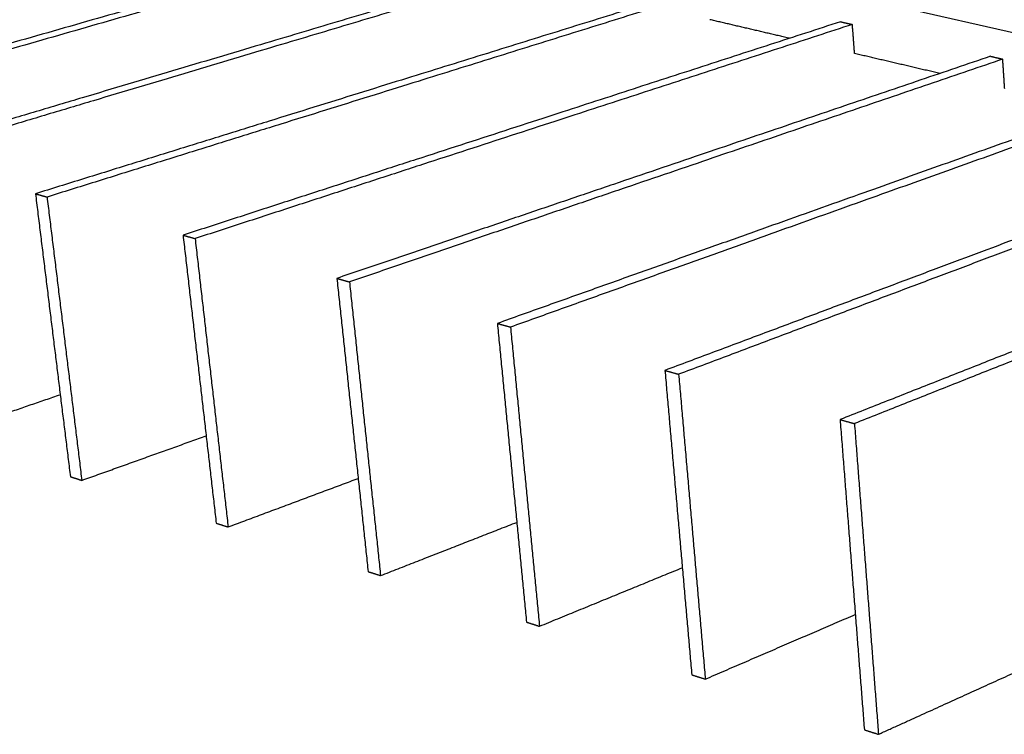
# Model space of a CAD drawing. Header units: millimetres. Extents: x 2538 to 24562, y 4449 to 23795.
# Tile 141 of 256: x 14558 to 15079, y 11380 to 11759. Entities that reach past the tile are written whole.
import ezdxf

# ---------------------------------------------------------------- set-up
doc = ezdxf.new("R2010")
doc.units = ezdxf.units.MM
doc.layers.add('Make2D$Visible$Curves', color=7, linetype='Continuous', true_color=0x000000)

msp = doc.modelspace()

# ---------------------------------------------------------------- linework, layer by layer
at = {"layer": 'Make2D$Visible$Curves', "color": 7, "lineweight": -3}
msp.add_lwpolyline([(14748.35, 11827.91), (14782.12, 11820.24), (14816.58, 11812.41), (14851.63, 11804.45), (14887.31, 11796.35), (14923.61, 11788.11), (14960.57, 11779.71), (14998.19, 11771.17), (15036.49, 11762.47), (15075.5, 11753.61), (15115.24, 11744.59), (15155.72, 11735.4), (15196.96, 11726.03), (15238.99, 11716.49), (15281.82, 11706.76), (15301.64, 11702.26)], dxfattribs=at)
for points, weights in [([(14702.53, 11824.34), (14535.09, 11778.19), (14349.59, 11727.07)], [462.124043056, 439.639888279, 417.155733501]), ([(14707.94, 11823.1), (14540.53, 11776.81), (14355.05, 11725.54)], [461.485899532, 439.001755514, 416.517611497]), ([(14771.24, 11808.49), (14604.28, 11760.67), (14418.98, 11707.58)], [454.147496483, 431.663352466, 409.179208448]), ([(14776.84, 11807.2), (14609.93, 11759.24), (14424.65, 11705.99)], [453.509374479, 431.025230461, 408.541086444]), ([(14842.41, 11792.08), (14676.09, 11742.48), (14491.12, 11687.32)], [446.17097143, 423.686827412, 401.202683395]), ([(14848.22, 11790.74), (14681.95, 11740.99), (14497.02, 11685.66)], [445.532849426, 423.048705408, 400.564561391]), ([(14916.17, 11775.06), (14750.65, 11723.59), (14566.19, 11666.23)], [438.194446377, 415.710302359, 393.226158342]), ([(14922.19, 11773.68), (14756.74, 11722.05), (14572.33, 11664.51)], [437.556324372, 415.072180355, 392.588036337]), ([(14992.67, 11757.42), (14828.12, 11703.97), (14644.37, 11644.28)], [430.217921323, 407.733777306, 385.249633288]), ([(14998.91, 11755.98), (14834.45, 11702.36), (14650.77, 11642.48)], [429.579799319, 407.095655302, 384.611511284]), ([(14965.63, 11748.64), (14944.44, 11753.6), (14923.46, 11758.52)], [433.839540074, 436.052820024, 438.266099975]), ([(14992.67, 11757.42), (14995.79, 11756.7), (14998.91, 11755.98)], [430.217921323, 429.898860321, 429.579799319]), ([(15000.08, 11740.57), (14999.5, 11748.27), (14998.91, 11755.98)], [430.289634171, 429.934716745, 429.579799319]), ([(15045.24, 11729.99), (15022.54, 11735.31), (15000.08, 11740.57)], [425.72298368, 428.006357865, 430.289732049]), ([(15072.06, 11739.11), (14908.69, 11683.56), (14725.86, 11621.39)], [422.24139627, 399.757252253, 377.273108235]), ([(15078.54, 11737.61), (14915.28, 11681.89), (14732.52, 11619.52)], [421.603274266, 399.119130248, 376.634986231]), ([(15072.06, 11739.11), (15075.29, 11738.36), (15078.54, 11737.61)], [422.24139627, 421.922335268, 421.603274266]), ([(15079.59, 11721.94), (15079.07, 11729.77), (15078.54, 11737.61)], [422.313109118, 421.958191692, 421.603274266]), ([(15154.5, 11720.09), (14992.54, 11662.32), (14810.86, 11597.51)], [414.264871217, 391.7807272, 369.296583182]), ([(15161.23, 11718.54), (14999.4, 11660.58), (14817.82, 11595.56)], [413.626749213, 391.142605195, 368.658461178]), ([(15240.18, 11700.33), (15079.88, 11640.2), (14899.62, 11572.59)], [406.288346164, 383.804202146, 361.320058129]), ([(15247.18, 11698.71), (15087.02, 11638.39), (14906.89, 11570.54)], [405.65022416, 383.166080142, 360.681936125]), ([(15329.29, 11679.77), (15170.92, 11617.14), (14992.39, 11546.53)], [398.311821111, 375.827677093, 353.343533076]), ([(15336.58, 11678.09), (15178.37, 11615.25), (14999.99, 11544.4)], [397.673699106, 375.189555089, 352.705411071]), ([(14566.19, 11666.23), (14569.26, 11665.37), (14572.33, 11664.51)], [393.226158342, 392.90709734, 392.588036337]), ([(14566.19, 11666.23), (14575.51, 11590.63), (14584.67, 11516.26)], [393.226158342, 396.465362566, 399.704566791]), ([(14572.33, 11664.51), (14581.61, 11588.8), (14590.74, 11514.32)], [392.588036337, 395.827240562, 399.066444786]), ([(14644.37, 11644.28), (14647.57, 11643.38), (14650.77, 11642.48)], [385.249633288, 384.930572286, 384.611511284]), ([(14644.37, 11644.28), (14653.23, 11567.31), (14661.93, 11491.61)], [385.249633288, 388.488837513, 391.728041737]), ([(14650.77, 11642.48), (14659.58, 11565.4), (14668.25, 11489.6)], [384.611511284, 387.850715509, 391.089919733]), ([(14725.86, 11621.39), (14729.19, 11620.45), (14732.52, 11619.52)], [377.273108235, 376.954047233, 376.634986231]), ([(14725.86, 11621.39), (14734.2, 11543), (14742.41, 11465.94)], [377.273108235, 380.51231246, 383.751516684]), ([(14732.52, 11619.52), (14740.83, 11541.01), (14748.99, 11463.84)], [376.634986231, 379.874190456, 383.11339468]), ([(14810.86, 11597.51), (14814.34, 11596.54), (14817.82, 11595.56)], [369.296583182, 368.97752218, 368.658461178]), ([(14810.86, 11597.51), (14818.65, 11517.66), (14826.3, 11439.17)], [369.296583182, 372.535787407, 375.774991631]), ([(14817.82, 11595.56), (14825.56, 11515.58), (14833.16, 11436.98)], [368.658461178, 371.897665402, 375.136869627]), ([(14899.62, 11572.59), (14903.25, 11571.57), (14906.89, 11570.54)], [361.320058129, 361.000997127, 360.681936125]), ([(14899.62, 11572.59), (14906.79, 11491.2), (14913.83, 11411.25)], [361.320058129, 364.559262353, 367.798466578]), ([(14906.89, 11570.54), (14914.01, 11489.04), (14921, 11408.96)], [360.681936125, 363.921140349, 367.160344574]), ([(14516.26, 11538.08), (14548.08, 11549.01), (14579.31, 11559.74)], [407.04296984, 410.82015046, 414.59733108]), ([(14992.39, 11546.53), (14996.18, 11545.46), (14999.99, 11544.4)], [353.343533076, 353.024472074, 352.705411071]), ([(14992.39, 11546.53), (14998.87, 11463.56), (15005.24, 11382.09)], [353.343533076, 356.5827373, 359.821941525]), ([(14999.99, 11544.4), (15006.42, 11461.3), (15012.73, 11379.7)], [352.705411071, 355.944615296, 359.18381952]), ([(14590.74, 11514.32), (14624, 11526.23), (14656.61, 11537.91)], [399.066444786, 403.025292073, 406.98413936]), ([(14584.67, 11516.26), (14587.7, 11515.29), (14590.74, 11514.32)], [399.704566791, 399.385505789, 399.066444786]), ([(14668.25, 11489.6), (14703.06, 11502.61), (14737.15, 11515.36)], [391.089919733, 395.248746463, 399.407573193]), ([(14661.93, 11491.61), (14665.09, 11490.6), (14668.25, 11489.6)], [391.728041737, 391.408980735, 391.089919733]), ([(14748.99, 11463.84), (14785.47, 11478.11), (14821.14, 11492.07)], [383.11339468, 387.493533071, 391.873671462]), ([(14742.41, 11465.94), (14745.7, 11464.89), (14748.99, 11463.84)], [383.751516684, 383.432455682, 383.11339468]), ([(14833.16, 11436.98), (14871.46, 11452.7), (14908.83, 11468.03)], [375.136869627, 379.763120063, 384.389370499]), ([(14921, 11408.96), (14961.25, 11426.33), (15000.46, 11443.24)], [367.160344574, 372.062103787, 376.963863]), ([(14826.3, 11439.17), (14829.73, 11438.08), (14833.16, 11436.98)], [375.774991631, 375.455930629, 375.136869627]), ([(15012.73, 11379.7), (15055.12, 11398.97), (15096.32, 11417.69)], [359.18381952, 364.395957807, 369.608096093]), ([(14913.83, 11411.25), (14917.41, 11410.11), (14921, 11408.96)], [367.798466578, 367.479405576, 367.160344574]), ([(15005.24, 11382.09), (15008.98, 11380.9), (15012.73, 11379.7)], [359.821941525, 359.502880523, 359.18381952])]:
    msp.add_rational_spline(points, weights, degree=2, dxfattribs=at)

doc.saveas('drawing.dxf')
